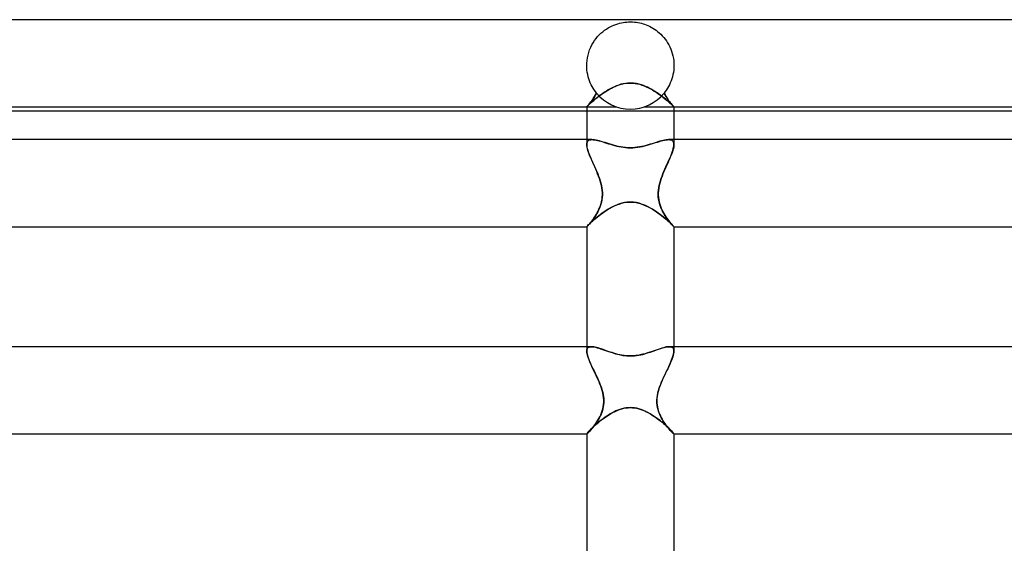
# Model space of a CAD drawing. Header units: millimetres. Extents: x -258 to 258, y -2 to 190.
# Tile 34 of 45: x -28 to 17, y 166 to 190. Entities that reach past the tile are written whole.
import ezdxf

# ---------------------------------------------------------------- set-up
doc = ezdxf.new("R2010")
doc.units = ezdxf.units.MM
doc.layers.add('HIDDEN', color=7, linetype='Continuous')
doc.layers.add('THICK', color=7, linetype='Continuous')

msp = doc.modelspace()

# ---------------------------------------------------------------- linework, layer by layer
at = {"layer": 'HIDDEN'}
for p, q in [((-1.013, 189.624), (-0.926, 189.673)), ((-0.926, 189.673), (-0.839, 189.715)), ((-0.839, 189.715), (-0.752, 189.753)), ((-0.752, 189.753), (-0.666, 189.786)), ((-0.666, 189.786), (-0.58, 189.814)), ((-0.58, 189.814), (-0.495, 189.838)), ((-0.495, 189.838), (-0.411, 189.857)), ((-0.411, 189.857), (-0.329, 189.873)), ((-0.329, 189.873), (-0.248, 189.885)), ((-0.248, 189.885), (-0.164, 189.893)), ((-0.164, 189.893), (-0.077, 189.899)), ((-0.077, 189.899), (0.011, 189.9)), ((0.011, 189.9), (0.099, 189.898)), ((0.099, 189.898), (0.185, 189.891)), ((0.185, 189.891), (0.268, 189.882)), ((0.268, 189.882), (0.351, 189.869)), ((0.351, 189.869), (0.431, 189.853)), ((0.431, 189.853), (0.509, 189.834)), ((0.509, 189.834), (0.583, 189.813)), ((0.583, 189.813), (0.655, 189.79)), ((0.655, 189.79), (0.727, 189.763)), ((0.727, 189.763), (0.801, 189.733)), ((0.801, 189.733), (0.875, 189.698)), ((0.875, 189.698), (0.951, 189.66)), ((0.951, 189.66), (1.027, 189.616)), ((-1.573, 189.135), (-1.501, 189.222)), ((-1.501, 189.222), (-1.426, 189.303)), ((-1.426, 189.303), (-1.347, 189.378)), ((-1.347, 189.378), (-1.266, 189.448)), ((-1.266, 189.448), (-1.184, 189.512)), ((-1.184, 189.512), (-1.099, 189.571)), ((-1.099, 189.571), (-1.013, 189.624)), ((1.027, 189.616), (1.103, 189.569)), ((1.103, 189.569), (1.178, 189.516)), ((1.178, 189.516), (1.253, 189.459)), ((1.253, 189.459), (1.327, 189.397)), ((1.327, 189.397), (1.398, 189.33)), ((1.398, 189.33), (1.467, 189.26)), ((1.467, 189.26), (1.532, 189.185)), ((-1.818, 188.733), (-1.765, 188.841)), ((-1.765, 188.841), (-1.706, 188.944)), ((-1.706, 188.944), (-1.642, 189.042)), ((-1.642, 189.042), (-1.573, 189.135)), ((1.532, 189.185), (1.595, 189.107)), ((1.595, 189.107), (1.655, 189.024)), ((1.655, 189.024), (1.71, 188.937)), ((1.71, 188.937), (1.762, 188.845)), ((1.762, 188.845), (1.81, 188.75)), ((1.81, 188.75), (1.853, 188.652)), ((-1.968, 188.256), (-1.941, 188.38)), ((-1.941, 188.38), (-1.907, 188.501)), ((-1.907, 188.501), (-1.866, 188.619)), ((-1.866, 188.619), (-1.818, 188.733)), ((1.853, 188.652), (1.892, 188.55)), ((1.892, 188.55), (1.925, 188.444)), ((1.925, 188.444), (1.952, 188.336)), ((1.952, 188.336), (1.973, 188.225)), ((-2, 187.933), (-1.999, 187.95)), ((-2, 187.917), (-2, 187.933)), ((-2, 187.9), (-2, 187.917)), ((-1.997, 187.795), (-2, 187.9)), ((-1.999, 187.967), (-1.998, 187.983)), ((-1.999, 187.95), (-1.999, 187.967)), ((-1.998, 187.983), (-1.997, 188)), ((-1.997, 188), (-1.987, 188.129)), ((-1.987, 188.129), (-1.968, 188.256)), ((1.973, 188.225), (1.989, 188.113)), ((1.989, 188.113), (1.997, 188)), ((1.997, 188), (1.998, 187.983)), ((2, 187.9), (1.997, 187.794)), ((1.998, 187.983), (1.999, 187.967)), ((1.999, 187.967), (1.999, 187.95)), ((1.999, 187.95), (2, 187.933)), ((2, 187.933), (2, 187.917)), ((2, 187.917), (2, 187.9)), ((-1.989, 187.69), (-1.997, 187.795)), ((-1.975, 187.586), (-1.989, 187.69)), ((-1.956, 187.484), (-1.975, 187.586)), ((-1.932, 187.385), (-1.956, 187.484)), ((-1.904, 187.288), (-1.932, 187.385)), ((1.932, 187.384), (1.904, 187.288)), ((1.956, 187.483), (1.932, 187.384)), ((1.975, 187.585), (1.956, 187.483)), ((1.989, 187.689), (1.975, 187.585)), ((1.997, 187.794), (1.989, 187.689)), ((-1.871, 187.195), (-1.904, 187.288)), ((-1.835, 187.104), (-1.871, 187.195)), ((-1.795, 187.017), (-1.835, 187.104)), ((-1.751, 186.933), (-1.795, 187.017)), ((-1.704, 186.853), (-1.751, 186.933)), ((-0.782, 186.902), (-0.693, 186.942)), ((-0.693, 186.942), (-0.603, 186.978)), ((-0.603, 186.978), (-0.507, 187.012)), ((-0.507, 187.012), (-0.398, 187.044)), ((-0.398, 187.044), (-0.277, 187.071)), ((-0.277, 187.071), (-0.144, 187.089)), ((-0.144, 187.089), (0, 187.096)), ((0, 187.096), (0.109, 187.092)), ((0.109, 187.092), (0.217, 187.081)), ((0.217, 187.081), (0.324, 187.062)), ((0.324, 187.062), (0.429, 187.036)), ((0.429, 187.036), (0.532, 187.004)), ((0.532, 187.004), (0.633, 186.967)), ((0.633, 186.967), (0.732, 186.925)), ((1.794, 187.016), (1.75, 186.932)), ((1.834, 187.103), (1.794, 187.016)), ((1.871, 187.194), (1.834, 187.103)), ((1.904, 187.288), (1.871, 187.194)), ((-1.654, 186.776), (-1.704, 186.853)), ((-1.632, 186.488), (-1.674, 186.421)), ((-1.603, 186.703), (-1.654, 186.776)), ((-1.637, 186.48), (-1.592, 186.555)), ((-1.59, 186.56), (-1.632, 186.488)), ((-1.548, 186.634), (-1.603, 186.703)), ((-1.592, 186.555), (-1.548, 186.634)), ((-1.548, 186.634), (-1.59, 186.56)), ((-1.495, 186.45), (-1.426, 186.502)), ((-1.426, 186.502), (-1.354, 186.555)), ((-1.354, 186.555), (-1.279, 186.608)), ((-1.279, 186.608), (-1.201, 186.661)), ((-1.201, 186.661), (-1.122, 186.713)), ((-1.122, 186.713), (-1.039, 186.763)), ((-1.039, 186.763), (-0.955, 186.812)), ((-0.955, 186.812), (-0.87, 186.858)), ((-0.87, 186.858), (-0.782, 186.902)), ((0.732, 186.925), (0.828, 186.879)), ((0.828, 186.879), (0.922, 186.83)), ((0.922, 186.83), (1.012, 186.779)), ((1.012, 186.779), (1.1, 186.727)), ((1.1, 186.727), (1.185, 186.672)), ((1.185, 186.672), (1.267, 186.617)), ((1.267, 186.617), (1.346, 186.561)), ((1.346, 186.561), (1.423, 186.504)), ((1.423, 186.504), (1.496, 186.448)), ((1.602, 186.703), (1.548, 186.634)), ((1.592, 186.555), (1.548, 186.634)), ((1.548, 186.634), (1.59, 186.56)), ((1.59, 186.56), (1.632, 186.488)), ((1.637, 186.48), (1.592, 186.555)), ((1.654, 186.776), (1.602, 186.703)), ((1.632, 186.488), (1.674, 186.421)), ((1.703, 186.852), (1.654, 186.776)), ((1.75, 186.932), (1.703, 186.852)), ((-1.985, 186.015), (-1.968, 186.034)), ((-1.976, 186.026), (-1.957, 186.046)), ((-1.952, 186.051), (-1.972, 186.029)), ((-1.968, 186.034), (-1.945, 186.059)), ((-1.957, 186.046), (-1.932, 186.07)), ((-1.928, 186.079), (-1.952, 186.051)), ((-1.945, 186.059), (-1.918, 186.092)), ((-1.932, 186.07), (-1.902, 186.099)), ((-1.9, 186.113), (-1.928, 186.079)), ((-1.918, 186.092), (-1.886, 186.13)), ((-1.902, 186.099), (-1.867, 186.132)), ((-1.868, 186.152), (-1.9, 186.113)), ((-1.886, 186.13), (-1.85, 186.175)), ((-1.834, 186.196), (-1.868, 186.152)), ((-1.867, 186.132), (-1.827, 186.169)), ((-1.85, 186.175), (-1.811, 186.226)), ((-1.796, 186.246), (-1.834, 186.196)), ((-1.827, 186.169), (-1.783, 186.21)), ((-1.811, 186.226), (-1.77, 186.282)), ((-1.757, 186.3), (-1.796, 186.246)), ((-1.783, 186.21), (-1.733, 186.253)), ((-1.77, 186.282), (-1.727, 186.343)), ((-1.716, 186.358), (-1.757, 186.3)), ((-1.733, 186.253), (-1.679, 186.3)), ((-1.727, 186.343), (-1.682, 186.41)), ((-1.674, 186.421), (-1.716, 186.358)), ((-1.682, 186.41), (-1.637, 186.48)), ((-1.679, 186.3), (-1.622, 186.348)), ((-1.622, 186.348), (-1.56, 186.398)), ((-1.56, 186.398), (-1.495, 186.45)), ((1.496, 186.448), (1.566, 186.393)), ((1.566, 186.393), (1.632, 186.34)), ((1.632, 186.34), (1.693, 186.288)), ((1.682, 186.41), (1.637, 186.48)), ((1.674, 186.421), (1.716, 186.358)), ((1.727, 186.343), (1.682, 186.41)), ((1.693, 186.288), (1.749, 186.239)), ((1.716, 186.358), (1.757, 186.3)), ((1.77, 186.282), (1.727, 186.343)), ((1.749, 186.239), (1.801, 186.194)), ((1.757, 186.3), (1.796, 186.246)), ((1.811, 186.226), (1.77, 186.282)), ((1.796, 186.246), (1.834, 186.196)), ((1.801, 186.194), (1.847, 186.152)), ((1.85, 186.175), (1.811, 186.226)), ((1.834, 186.196), (1.868, 186.152)), ((1.847, 186.152), (1.887, 186.114)), ((1.886, 186.13), (1.85, 186.175)), ((1.868, 186.152), (1.9, 186.113)), ((1.918, 186.092), (1.886, 186.13)), ((1.887, 186.114), (1.922, 186.081)), ((1.9, 186.113), (1.928, 186.079)), ((1.945, 186.059), (1.918, 186.092)), ((1.922, 186.081), (1.95, 186.053)), ((1.928, 186.079), (1.952, 186.051)), ((1.968, 186.034), (1.945, 186.059)), ((1.95, 186.053), (1.972, 186.03)), ((1.952, 186.051), (1.972, 186.029)), ((1.985, 186.015), (1.968, 186.034)), ((1.972, 186.03), (1.988, 186.014)), ((-2, 186), (-1.995, 186.004)), ((-1.996, 186.004), (-2, 186)), ((-2, 186), (-1.997, 186.003)), ((-2, 186), (-2, 186)), ((-2, 186), (-2, 186)), ((-2, 186), (-2, 186)), ((-2, 186), (-2, 186)), ((-2, 186), (-2, 186)), ((-2, 186), (-2, 186)), ((-2, 186), (-2, 186)), ((-2, 186), (-2, 186)), ((-2, 186), (-2, 186)), ((-2, 186), (-2, 186)), ((-2, 186), (-2, 186)), ((-2, 186), (-2, 186)), ((-2, 186), (-0.625, 186)), ((2, 185.8), (-2, 185.8)), ((-1.997, 186.003), (-1.989, 186.012)), ((-1.987, 186.013), (-1.996, 186.004)), ((-1.995, 186.004), (-1.985, 186.015)), ((-1.989, 186.012), (-1.976, 186.026)), ((-1.972, 186.029), (-1.987, 186.013)), ((0.625, 186), (2, 186)), ((1.972, 186.029), (1.987, 186.013)), ((1.995, 186.004), (1.985, 186.015)), ((1.987, 186.013), (1.996, 186.004)), ((1.988, 186.014), (1.997, 186.004)), ((2, 186), (1.995, 186.004)), ((1.996, 186.004), (2, 186)), ((1.997, 186.004), (2, 186)), ((2, 186), (2, 186)), ((2, 186), (2, 186)), ((2, 186), (2, 186)), ((2, 186), (2, 186)), ((2, 186), (2, 186)), ((2, 186), (2, 186)), ((2, 186), (2, 186)), ((2, 186), (2, 186)), ((2, 186), (2, 186)), ((2, 186), (2, 186)), ((2, 186), (2, 186)), ((2, 186), (2, 186)), ((-2, 184.5), (-2, 184.275)), ((-2, 184.275), (-1.996, 184.329)), ((-1.996, 184.329), (-2, 184.275)), ((-1.997, 184.215), (-2, 184.275)), ((-2, 184.275), (-1.997, 184.219)), ((-1.996, 184.329), (-1.985, 184.376)), ((-1.985, 184.376), (-1.996, 184.329)), ((-1.985, 184.376), (-1.965, 184.415)), ((-1.966, 184.415), (-1.985, 184.376)), ((-1.939, 184.446), (-1.966, 184.415)), ((-1.965, 184.415), (-1.938, 184.447)), ((-1.904, 184.471), (-1.939, 184.446)), ((-1.938, 184.447), (-1.903, 184.471)), ((-1.862, 184.487), (-1.904, 184.471)), ((-1.903, 184.471), (-1.862, 184.487)), ((-1.862, 184.487), (-1.813, 184.497)), ((-1.814, 184.497), (-1.862, 184.487)), ((-1.758, 184.5), (-1.814, 184.497)), ((-1.813, 184.497), (-1.758, 184.5)), ((-1.7, 184.497), (-1.758, 184.5)), ((-1.636, 184.489), (-1.7, 184.497)), ((-1.566, 184.477), (-1.636, 184.489)), ((-1.492, 184.46), (-1.566, 184.477)), ((-1.414, 184.439), (-1.492, 184.46)), ((-1.332, 184.415), (-1.414, 184.439)), ((-1.245, 184.389), (-1.332, 184.415)), ((-1.155, 184.361), (-1.245, 184.389)), ((-1.062, 184.332), (-1.155, 184.361)), ((-0.966, 184.301), (-1.062, 184.332)), ((-0.867, 184.271), (-0.966, 184.301)), ((-0.766, 184.242), (-0.867, 184.271)), ((-0.662, 184.214), (-0.766, 184.242)), ((0.721, 184.23), (0.623, 184.205)), ((0.816, 184.256), (0.721, 184.23)), ((0.911, 184.284), (0.816, 184.256)), ((1.003, 184.313), (0.911, 184.284)), ((1.093, 184.341), (1.003, 184.313)), ((1.181, 184.369), (1.093, 184.341)), ((1.266, 184.396), (1.181, 184.369)), ((1.349, 184.421), (1.266, 184.396)), ((1.427, 184.443), (1.349, 184.421)), ((1.502, 184.462), (1.427, 184.443)), ((1.573, 184.478), (1.502, 184.462)), ((1.639, 184.49), (1.573, 184.478)), ((1.701, 184.497), (1.639, 184.49)), ((1.758, 184.5), (1.701, 184.497)), ((1.813, 184.497), (1.758, 184.5)), ((1.758, 184.5), (1.814, 184.497)), ((1.862, 184.487), (1.813, 184.497)), ((1.814, 184.497), (1.862, 184.487)), ((1.903, 184.471), (1.862, 184.487)), ((1.862, 184.487), (1.904, 184.471)), ((1.938, 184.447), (1.903, 184.471)), ((1.904, 184.471), (1.939, 184.446)), ((1.965, 184.415), (1.938, 184.447)), ((1.939, 184.446), (1.966, 184.415)), ((1.985, 184.376), (1.965, 184.415)), ((1.966, 184.415), (1.985, 184.376)), ((1.996, 184.329), (1.985, 184.376)), ((1.985, 184.376), (1.996, 184.329)), ((2, 184.275), (1.996, 184.329)), ((1.996, 184.329), (2, 184.275)), ((1.997, 184.215), (2, 184.275)), ((2, 184.275), (1.997, 184.219)), ((2, 184.5), (2, 184.275)), ((-1.997, 184.219), (-1.988, 184.157)), ((-1.986, 184.149), (-1.997, 184.215)), ((-1.988, 184.157), (-1.973, 184.091)), ((-1.97, 184.077), (-1.986, 184.149)), ((-1.973, 184.091), (-1.954, 184.02)), ((-1.947, 184), (-1.97, 184.077)), ((-1.954, 184.02), (-1.929, 183.945)), ((-1.92, 183.918), (-1.947, 184)), ((-1.929, 183.945), (-1.901, 183.866)), ((-1.888, 183.832), (-1.92, 183.918)), ((-1.901, 183.866), (-1.869, 183.783)), ((-1.852, 183.742), (-1.888, 183.832)), ((-1.869, 183.783), (-1.833, 183.698)), ((-0.556, 184.189), (-0.662, 184.214)), ((-0.449, 184.167), (-0.556, 184.189)), ((-0.339, 184.149), (-0.449, 184.167)), ((-0.228, 184.135), (-0.339, 184.149)), ((-0.115, 184.126), (-0.228, 184.135)), ((0, 184.123), (-0.115, 184.126)), ((0.107, 184.126), (0, 184.123)), ((0.214, 184.133), (0.107, 184.126)), ((0.319, 184.146), (0.214, 184.133)), ((0.423, 184.162), (0.319, 184.146)), ((0.524, 184.182), (0.423, 184.162)), ((0.623, 184.205), (0.524, 184.182)), ((1.869, 183.783), (1.833, 183.698)), ((1.852, 183.742), (1.888, 183.832)), ((1.901, 183.866), (1.869, 183.783)), ((1.888, 183.832), (1.92, 183.918)), ((1.929, 183.945), (1.901, 183.866)), ((1.92, 183.918), (1.947, 184)), ((1.954, 184.02), (1.929, 183.945)), ((1.947, 184), (1.97, 184.077)), ((1.973, 184.091), (1.954, 184.02)), ((1.97, 184.077), (1.986, 184.149)), ((1.988, 184.157), (1.973, 184.091)), ((1.986, 184.149), (1.997, 184.215)), ((1.997, 184.219), (1.988, 184.157)), ((-1.812, 183.649), (-1.852, 183.742)), ((-1.833, 183.698), (-1.795, 183.609)), ((-1.77, 183.552), (-1.812, 183.649)), ((-1.795, 183.609), (-1.755, 183.518)), ((-1.726, 183.452), (-1.77, 183.552)), ((-1.755, 183.518), (-1.713, 183.424)), ((-1.68, 183.351), (-1.726, 183.452)), ((-1.713, 183.424), (-1.67, 183.328)), ((-1.633, 183.248), (-1.68, 183.351)), ((-1.67, 183.328), (-1.626, 183.231)), ((1.67, 183.328), (1.626, 183.231)), ((1.633, 183.248), (1.68, 183.351)), ((1.713, 183.424), (1.67, 183.328)), ((1.68, 183.351), (1.726, 183.452)), ((1.755, 183.518), (1.713, 183.424)), ((1.726, 183.452), (1.77, 183.552)), ((1.795, 183.609), (1.755, 183.518)), ((1.77, 183.552), (1.812, 183.649)), ((1.833, 183.698), (1.795, 183.609)), ((1.812, 183.649), (1.852, 183.742)), ((-1.587, 183.143), (-1.633, 183.248)), ((-1.626, 183.231), (-1.582, 183.131)), ((-1.542, 183.038), (-1.587, 183.143)), ((-1.582, 183.131), (-1.538, 183.03)), ((-1.498, 182.933), (-1.542, 183.038)), ((-1.538, 183.03), (-1.496, 182.928)), ((-1.456, 182.827), (-1.498, 182.933)), ((-1.496, 182.928), (-1.455, 182.823)), ((1.496, 182.928), (1.455, 182.823)), ((1.456, 182.827), (1.498, 182.933)), ((1.538, 183.03), (1.496, 182.928)), ((1.498, 182.933), (1.542, 183.038)), ((1.582, 183.131), (1.538, 183.03)), ((1.542, 183.038), (1.587, 183.143)), ((1.626, 183.231), (1.582, 183.131)), ((1.587, 183.143), (1.633, 183.248)), ((-1.417, 182.72), (-1.456, 182.827)), ((-1.455, 182.823), (-1.416, 182.717)), ((-1.381, 182.611), (-1.417, 182.72)), ((-1.416, 182.717), (-1.38, 182.609)), ((-1.349, 182.5), (-1.381, 182.611)), ((-1.38, 182.609), (-1.349, 182.5)), ((-1.323, 182.395), (-1.349, 182.5)), ((-1.349, 182.5), (-1.322, 182.389)), ((1.349, 182.5), (1.322, 182.389)), ((1.323, 182.395), (1.349, 182.5)), ((1.349, 182.5), (1.381, 182.611)), ((1.38, 182.609), (1.349, 182.5)), ((1.416, 182.717), (1.38, 182.609)), ((1.381, 182.611), (1.417, 182.72)), ((1.455, 182.823), (1.416, 182.717)), ((1.417, 182.72), (1.456, 182.827)), ((-1.302, 182.289), (-1.323, 182.395)), ((-1.322, 182.389), (-1.3, 182.278)), ((-1.288, 182.183), (-1.302, 182.289)), ((-1.3, 182.278), (-1.286, 182.167)), ((-1.279, 182.077), (-1.288, 182.183)), ((-1.286, 182.167), (-1.279, 182.057)), ((-1.284, 181.868), (-1.278, 181.972)), ((-1.278, 181.972), (-1.279, 182.077)), ((-1.279, 182.057), (-1.279, 181.947)), ((1.278, 181.972), (1.279, 182.077)), ((1.284, 181.868), (1.278, 181.972)), ((1.279, 182.077), (1.288, 182.183)), ((1.286, 182.167), (1.279, 182.057)), ((1.279, 182.057), (1.279, 181.947)), ((1.3, 182.278), (1.286, 182.167)), ((1.288, 182.183), (1.302, 182.289)), ((1.322, 182.389), (1.3, 182.278)), ((1.302, 182.289), (1.323, 182.395)), ((-1.35, 181.538), (-1.381, 181.444)), ((-1.369, 181.48), (-1.339, 181.572)), ((-1.323, 181.635), (-1.35, 181.538)), ((-1.339, 181.572), (-1.315, 181.668)), ((-1.301, 181.736), (-1.323, 181.635)), ((-1.315, 181.668), (-1.296, 181.766)), ((-1.287, 181.84), (-1.301, 181.736)), ((-1.296, 181.766), (-1.284, 181.868)), ((-1.279, 181.947), (-1.287, 181.84)), ((-0.621, 181.507), (-0.519, 181.545)), ((-0.519, 181.545), (-0.406, 181.579)), ((-0.406, 181.579), (-0.282, 181.609)), ((-0.282, 181.609), (-0.147, 181.628)), ((-0.147, 181.628), (0, 181.636)), ((0, 181.636), (0.139, 181.629)), ((0.139, 181.629), (0.269, 181.611)), ((0.269, 181.611), (0.39, 181.584)), ((0.39, 181.584), (0.501, 181.551)), ((0.501, 181.551), (0.607, 181.512)), ((1.279, 181.947), (1.287, 181.84)), ((1.296, 181.766), (1.284, 181.868)), ((1.287, 181.84), (1.301, 181.736)), ((1.315, 181.668), (1.296, 181.766)), ((1.301, 181.736), (1.323, 181.635)), ((1.339, 181.572), (1.315, 181.668)), ((1.323, 181.635), (1.35, 181.538)), ((1.369, 181.48), (1.339, 181.572)), ((1.35, 181.538), (1.381, 181.444)), ((-1.602, 181.004), (-1.559, 181.074)), ((-1.539, 181.109), (-1.583, 181.034)), ((-1.559, 181.074), (-1.517, 181.148)), ((-1.496, 181.188), (-1.539, 181.109)), ((-1.517, 181.148), (-1.477, 181.225)), ((-1.455, 181.27), (-1.496, 181.188)), ((-1.477, 181.225), (-1.438, 181.306)), ((-1.417, 181.355), (-1.455, 181.27)), ((-1.446, 181.008), (-1.366, 181.069)), ((-1.438, 181.306), (-1.402, 181.391)), ((-1.381, 181.444), (-1.417, 181.355)), ((-1.402, 181.391), (-1.369, 181.48)), ((-1.366, 181.069), (-1.282, 181.13)), ((-1.282, 181.13), (-1.195, 181.191)), ((-1.195, 181.191), (-1.105, 181.251)), ((-1.105, 181.251), (-1.013, 181.308)), ((-1.013, 181.308), (-0.918, 181.363)), ((-0.918, 181.363), (-0.821, 181.415)), ((-0.821, 181.415), (-0.722, 181.463)), ((-0.722, 181.463), (-0.621, 181.507)), ((0.607, 181.512), (0.712, 181.468)), ((0.712, 181.468), (0.814, 181.419)), ((0.814, 181.419), (0.913, 181.366)), ((0.913, 181.366), (1.011, 181.31)), ((1.011, 181.31), (1.105, 181.251)), ((1.105, 181.251), (1.196, 181.191)), ((1.196, 181.191), (1.284, 181.129)), ((1.284, 181.129), (1.368, 181.068)), ((1.368, 181.068), (1.448, 181.006)), ((1.402, 181.391), (1.369, 181.48)), ((1.381, 181.444), (1.417, 181.355)), ((1.438, 181.306), (1.402, 181.391)), ((1.417, 181.355), (1.455, 181.27)), ((1.477, 181.225), (1.438, 181.306)), ((1.455, 181.27), (1.496, 181.188)), ((1.517, 181.148), (1.477, 181.225)), ((1.496, 181.188), (1.539, 181.109)), ((1.559, 181.074), (1.517, 181.148)), ((1.539, 181.109), (1.583, 181.034)), ((1.602, 181.004), (1.559, 181.074)), ((-1.916, 180.584), (-1.885, 180.619)), ((-1.912, 180.599), (-1.873, 180.637)), ((-1.88, 180.625), (-1.912, 180.588)), ((-1.885, 180.619), (-1.851, 180.66)), ((-1.844, 180.668), (-1.88, 180.625)), ((-1.873, 180.637), (-1.829, 180.68)), ((-1.851, 180.66), (-1.813, 180.706)), ((-1.805, 180.717), (-1.844, 180.668)), ((-1.829, 180.68), (-1.778, 180.727)), ((-1.813, 180.706), (-1.773, 180.757)), ((-1.763, 180.771), (-1.805, 180.717)), ((-1.778, 180.727), (-1.722, 180.778)), ((-1.773, 180.757), (-1.732, 180.813)), ((-1.719, 180.831), (-1.763, 180.771)), ((-1.732, 180.813), (-1.689, 180.873)), ((-1.722, 180.778), (-1.66, 180.833)), ((-1.674, 180.894), (-1.719, 180.831)), ((-1.689, 180.873), (-1.645, 180.936)), ((-1.628, 180.962), (-1.674, 180.894)), ((-1.66, 180.833), (-1.593, 180.889)), ((-1.645, 180.936), (-1.602, 181.004)), ((-1.583, 181.034), (-1.628, 180.962)), ((-1.593, 180.889), (-1.522, 180.948)), ((-1.522, 180.948), (-1.446, 181.008)), ((1.448, 181.006), (1.524, 180.946)), ((1.524, 180.946), (1.596, 180.887)), ((1.583, 181.034), (1.628, 180.962)), ((1.596, 180.887), (1.663, 180.83)), ((1.645, 180.936), (1.602, 181.004)), ((1.628, 180.962), (1.674, 180.894)), ((1.689, 180.873), (1.645, 180.936)), ((1.663, 180.83), (1.724, 180.776)), ((1.674, 180.894), (1.719, 180.831)), ((1.732, 180.813), (1.689, 180.873)), ((1.719, 180.831), (1.763, 180.771)), ((1.724, 180.776), (1.78, 180.725)), ((1.773, 180.757), (1.732, 180.813)), ((1.763, 180.771), (1.805, 180.717)), ((1.813, 180.706), (1.773, 180.757)), ((1.78, 180.725), (1.831, 180.678)), ((1.805, 180.717), (1.844, 180.668)), ((1.851, 180.66), (1.813, 180.706)), ((1.831, 180.678), (1.875, 180.635)), ((1.844, 180.668), (1.88, 180.625)), ((1.885, 180.619), (1.851, 180.66)), ((1.875, 180.635), (1.913, 180.598)), ((1.88, 180.625), (1.912, 180.588)), ((1.916, 180.584), (1.885, 180.619)), ((-2, 180.5), (-1.997, 180.506)), ((-2, 180.5), (-1.994, 180.504)), ((-1.994, 180.504), (-2, 180.5)), ((-2, 180.5), (-2, 180.5)), ((-2, 180.5), (-2, 180.5)), ((-2, 180.5), (-2, 180.5)), ((-2, 180.5), (-2, 180.5)), ((-2, 180.5), (-2, 180.5)), ((-2, 180.5), (-2, 180.5)), ((-2, 180.5), (-2, 180.5)), ((-2, 180.5), (-2, 180.5)), ((-2, 180.5), (-2, 180.5)), ((-2, 180.5), (-2, 180.5)), ((-2, 180.5), (-2, 180.5)), ((-2, 180.5), (-2, 180.5)), ((-1.997, 180.506), (-1.986, 180.52)), ((-1.982, 180.515), (-1.994, 180.504)), ((-1.994, 180.504), (-1.982, 180.514)), ((-1.986, 180.52), (-1.968, 180.54)), ((-1.964, 180.532), (-1.982, 180.515)), ((-1.982, 180.514), (-1.965, 180.531)), ((-1.968, 180.54), (-1.944, 180.566)), ((-1.965, 180.531), (-1.943, 180.554)), ((-1.94, 180.557), (-1.964, 180.532)), ((-1.944, 180.566), (-1.912, 180.599)), ((-1.943, 180.554), (-1.916, 180.584)), ((-1.912, 180.588), (-1.94, 180.557)), ((1.912, 180.588), (1.94, 180.557)), ((1.913, 180.598), (1.945, 180.565)), ((1.943, 180.554), (1.916, 180.584)), ((1.94, 180.557), (1.964, 180.532)), ((1.965, 180.531), (1.943, 180.554)), ((1.945, 180.565), (1.969, 180.539)), ((1.964, 180.532), (1.982, 180.515)), ((1.982, 180.514), (1.965, 180.531)), ((1.969, 180.539), (1.986, 180.519)), ((1.982, 180.515), (1.994, 180.504)), ((1.994, 180.504), (1.982, 180.514)), ((1.986, 180.519), (1.997, 180.506)), ((2, 180.5), (1.994, 180.504)), ((1.994, 180.504), (2, 180.5)), ((1.997, 180.506), (2, 180.5)), ((2, 180.5), (2, 180.5)), ((2, 180.5), (2, 180.5)), ((2, 180.5), (2, 180.5)), ((2, 180.5), (2, 180.5)), ((2, 180.5), (2, 180.5)), ((2, 180.5), (2, 180.5)), ((2, 180.5), (2, 180.5)), ((2, 180.5), (2, 180.5)), ((2, 180.5), (2, 180.5)), ((2, 180.5), (2, 180.5)), ((2, 180.5), (2, 180.5)), ((2, 180.5), (2, 180.5)), ((-2, 175), (-2, 174.797)), ((-1.995, 174.853), (-2, 174.797)), ((-2, 174.797), (-1.996, 174.851)), ((-1.997, 174.742), (-2, 174.797)), ((-2, 174.797), (-1.997, 174.741)), ((-1.987, 174.681), (-1.997, 174.742)), ((-1.996, 174.851), (-1.983, 174.897)), ((-1.982, 174.9), (-1.995, 174.853)), ((-1.983, 174.897), (-1.961, 174.935)), ((-1.959, 174.937), (-1.982, 174.9)), ((-1.961, 174.935), (-1.93, 174.964)), ((-1.927, 174.966), (-1.959, 174.937)), ((-1.93, 174.964), (-1.89, 174.984)), ((-1.887, 174.985), (-1.927, 174.966)), ((-1.89, 174.984), (-1.841, 174.996)), ((-1.839, 174.997), (-1.887, 174.985)), ((-1.841, 174.996), (-1.785, 175)), ((-1.784, 175), (-1.839, 174.997)), ((-1.731, 174.997), (-1.784, 175)), ((-1.674, 174.99), (-1.731, 174.997)), ((-1.612, 174.978), (-1.674, 174.99)), ((-1.546, 174.963), (-1.612, 174.978)), ((-1.477, 174.944), (-1.546, 174.963)), ((-1.405, 174.922), (-1.477, 174.944)), ((-1.331, 174.898), (-1.405, 174.922)), ((-1.253, 174.871), (-1.331, 174.898)), ((-1.174, 174.844), (-1.253, 174.871)), ((-1.092, 174.816), (-1.174, 174.844)), ((-1.009, 174.787), (-1.092, 174.816)), ((-0.924, 174.758), (-1.009, 174.787)), ((-0.837, 174.729), (-0.924, 174.758)), ((0.899, 174.749), (0.793, 174.715)), ((1, 174.784), (0.899, 174.749)), ((1.098, 174.817), (1, 174.784)), ((1.191, 174.85), (1.098, 174.817)), ((1.281, 174.881), (1.191, 174.85)), ((1.367, 174.91), (1.281, 174.881)), ((1.449, 174.935), (1.367, 174.91)), ((1.526, 174.957), (1.449, 174.935)), ((1.599, 174.975), (1.526, 174.957)), ((1.666, 174.989), (1.599, 174.975)), ((1.728, 174.997), (1.666, 174.989)), ((1.785, 175), (1.728, 174.997)), ((1.784, 175), (1.839, 174.997)), ((1.841, 174.996), (1.785, 175)), ((1.839, 174.997), (1.887, 174.985)), ((1.89, 174.984), (1.841, 174.996)), ((1.887, 174.985), (1.927, 174.966)), ((1.93, 174.964), (1.89, 174.984)), ((1.927, 174.966), (1.959, 174.937)), ((1.961, 174.935), (1.93, 174.964)), ((1.959, 174.937), (1.982, 174.9)), ((1.983, 174.897), (1.961, 174.935)), ((1.982, 174.9), (1.995, 174.853)), ((1.996, 174.851), (1.983, 174.897)), ((1.987, 174.681), (1.997, 174.742)), ((1.995, 174.853), (2, 174.797)), ((2, 174.797), (1.996, 174.851)), ((1.997, 174.742), (2, 174.797)), ((2, 174.797), (1.997, 174.741)), ((2, 175), (2, 174.797)), ((-1.997, 174.741), (-1.986, 174.678)), ((-1.971, 174.616), (-1.987, 174.681)), ((-1.986, 174.678), (-1.97, 174.609)), ((-1.951, 174.546), (-1.971, 174.616)), ((-1.97, 174.609), (-1.947, 174.534)), ((-1.925, 174.471), (-1.951, 174.546)), ((-1.947, 174.534), (-1.919, 174.455)), ((-1.895, 174.393), (-1.925, 174.471)), ((-1.919, 174.455), (-1.886, 174.37)), ((-1.862, 174.312), (-1.895, 174.393)), ((-1.886, 174.37), (-1.848, 174.282)), ((-1.825, 174.228), (-1.862, 174.312)), ((-0.749, 174.702), (-0.837, 174.729)), ((-0.659, 174.675), (-0.749, 174.702)), ((-0.568, 174.651), (-0.659, 174.675)), ((-0.476, 174.63), (-0.568, 174.651)), ((-0.383, 174.611), (-0.476, 174.63)), ((-0.289, 174.596), (-0.383, 174.611)), ((-0.194, 174.585), (-0.289, 174.596)), ((-0.097, 174.578), (-0.194, 174.585)), ((0, 174.576), (-0.097, 174.578)), ((0.074, 174.577), (0, 174.576)), ((0.157, 174.582), (0.074, 174.577)), ((0.248, 174.591), (0.157, 174.582)), ((0.348, 174.605), (0.248, 174.591)), ((0.456, 174.626), (0.348, 174.605)), ((0.571, 174.652), (0.456, 174.626)), ((0.684, 174.682), (0.571, 174.652)), ((0.793, 174.715), (0.684, 174.682)), ((1.825, 174.228), (1.862, 174.312)), ((1.886, 174.37), (1.848, 174.282)), ((1.862, 174.312), (1.895, 174.393)), ((1.919, 174.455), (1.886, 174.37)), ((1.895, 174.393), (1.925, 174.471)), ((1.947, 174.534), (1.919, 174.455)), ((1.925, 174.471), (1.951, 174.546)), ((1.97, 174.609), (1.947, 174.534)), ((1.951, 174.546), (1.971, 174.616)), ((1.986, 174.678), (1.97, 174.609)), ((1.971, 174.616), (1.987, 174.681)), ((1.997, 174.741), (1.986, 174.678)), ((-1.848, 174.282), (-1.807, 174.189)), ((-1.785, 174.141), (-1.825, 174.228)), ((-1.807, 174.189), (-1.763, 174.092)), ((-1.743, 174.051), (-1.785, 174.141)), ((-1.763, 174.092), (-1.715, 173.993)), ((-1.699, 173.959), (-1.743, 174.051)), ((-1.715, 173.993), (-1.666, 173.89)), ((-1.654, 173.866), (-1.699, 173.959)), ((-1.666, 173.89), (-1.616, 173.785)), ((-1.609, 173.771), (-1.654, 173.866)), ((1.609, 173.771), (1.654, 173.866)), ((1.666, 173.89), (1.616, 173.785)), ((1.654, 173.866), (1.699, 173.959)), ((1.715, 173.993), (1.666, 173.89)), ((1.699, 173.959), (1.743, 174.051)), ((1.763, 174.092), (1.715, 173.993)), ((1.743, 174.051), (1.785, 174.141)), ((1.807, 174.189), (1.763, 174.092)), ((1.785, 174.141), (1.825, 174.228)), ((1.848, 174.282), (1.807, 174.189)), ((-1.616, 173.785), (-1.564, 173.677)), ((-1.563, 173.675), (-1.609, 173.771)), ((-1.564, 173.677), (-1.513, 173.568)), ((-1.519, 173.579), (-1.563, 173.675)), ((-1.475, 173.483), (-1.519, 173.579)), ((-1.513, 173.568), (-1.463, 173.456)), ((-1.433, 173.387), (-1.475, 173.483)), ((-1.463, 173.456), (-1.415, 173.344)), ((1.463, 173.456), (1.415, 173.344)), ((1.433, 173.387), (1.475, 173.483)), ((1.513, 173.568), (1.463, 173.456)), ((1.475, 173.483), (1.519, 173.579)), ((1.564, 173.677), (1.513, 173.568)), ((1.519, 173.579), (1.563, 173.675)), ((1.563, 173.675), (1.609, 173.771)), ((1.616, 173.785), (1.564, 173.677)), ((-1.394, 173.29), (-1.433, 173.387)), ((-1.415, 173.344), (-1.37, 173.23)), ((-1.357, 173.195), (-1.394, 173.29)), ((-1.37, 173.23), (-1.329, 173.115)), ((-1.323, 173.098), (-1.357, 173.195)), ((-1.329, 173.115), (-1.293, 173)), ((-1.293, 173), (-1.323, 173.098)), ((-1.264, 172.89), (-1.293, 173)), ((-1.293, 173), (-1.268, 172.907)), ((1.263, 172.886), (1.293, 173)), ((1.293, 173), (1.268, 172.907)), ((1.329, 173.115), (1.293, 173)), ((1.293, 173), (1.323, 173.098)), ((1.323, 173.098), (1.357, 173.195)), ((1.37, 173.23), (1.329, 173.115)), ((1.357, 173.195), (1.394, 173.29)), ((1.415, 173.344), (1.37, 173.23)), ((1.394, 173.29), (1.433, 173.387)), ((-1.268, 172.907), (-1.248, 172.814)), ((-1.241, 172.779), (-1.264, 172.89)), ((-1.248, 172.814), (-1.232, 172.72)), ((-1.225, 172.668), (-1.241, 172.779)), ((-1.232, 172.72), (-1.221, 172.624)), ((-1.217, 172.559), (-1.225, 172.668)), ((-1.221, 172.624), (-1.217, 172.529)), ((-1.217, 172.529), (-1.218, 172.434)), ((-1.217, 172.451), (-1.217, 172.559)), ((1.217, 172.544), (1.224, 172.657)), ((1.221, 172.624), (1.217, 172.529)), ((1.218, 172.432), (1.217, 172.544)), ((1.217, 172.529), (1.218, 172.434)), ((1.232, 172.72), (1.221, 172.624)), ((1.224, 172.657), (1.24, 172.771)), ((1.248, 172.814), (1.232, 172.72)), ((1.24, 172.771), (1.263, 172.886)), ((1.268, 172.907), (1.248, 172.814)), ((-1.321, 171.962), (-1.289, 172.053)), ((-1.283, 172.071), (-1.312, 171.986)), ((-1.289, 172.053), (-1.262, 172.146)), ((-1.259, 172.158), (-1.283, 172.071)), ((-1.262, 172.146), (-1.24, 172.244)), ((-1.24, 172.248), (-1.259, 172.158)), ((-1.24, 172.244), (-1.225, 172.346)), ((-1.226, 172.341), (-1.24, 172.248)), ((-1.218, 172.434), (-1.226, 172.341)), ((-1.225, 172.346), (-1.217, 172.451)), ((-0.804, 171.982), (-0.703, 172.033)), ((-0.703, 172.033), (-0.6, 172.079)), ((-0.6, 172.079), (-0.497, 172.118)), ((-0.497, 172.118), (-0.395, 172.151)), ((-0.395, 172.151), (-0.295, 172.176)), ((-0.295, 172.176), (-0.196, 172.194)), ((-0.196, 172.194), (-0.098, 172.204)), ((-0.098, 172.204), (0, 172.208)), ((0, 172.208), (0.097, 172.204)), ((0.097, 172.204), (0.193, 172.194)), ((0.193, 172.194), (0.289, 172.177)), ((0.289, 172.177), (0.383, 172.154)), ((0.383, 172.154), (0.477, 172.125)), ((0.477, 172.125), (0.569, 172.091)), ((0.569, 172.091), (0.66, 172.053)), ((0.66, 172.053), (0.748, 172.011)), ((1.218, 172.434), (1.226, 172.341)), ((1.228, 172.324), (1.218, 172.432)), ((1.226, 172.341), (1.24, 172.248)), ((1.245, 172.22), (1.228, 172.324)), ((1.24, 172.248), (1.259, 172.158)), ((1.269, 172.12), (1.245, 172.22)), ((1.259, 172.158), (1.283, 172.071)), ((1.299, 172.024), (1.269, 172.12)), ((1.283, 172.071), (1.312, 171.986)), ((-1.498, 171.607), (-1.541, 171.539)), ((-1.53, 171.556), (-1.484, 171.631)), ((-1.457, 171.678), (-1.498, 171.607)), ((-1.484, 171.631), (-1.439, 171.709)), ((-1.417, 171.75), (-1.457, 171.678)), ((-1.445, 171.547), (-1.364, 171.612)), ((-1.439, 171.709), (-1.397, 171.791)), ((-1.38, 171.826), (-1.417, 171.75)), ((-1.397, 171.791), (-1.357, 171.875)), ((-1.344, 171.904), (-1.38, 171.826)), ((-1.364, 171.612), (-1.278, 171.677)), ((-1.357, 171.875), (-1.321, 171.962)), ((-1.312, 171.986), (-1.344, 171.904)), ((-1.278, 171.677), (-1.189, 171.743)), ((-1.189, 171.743), (-1.096, 171.806)), ((-1.096, 171.806), (-1.001, 171.868)), ((-1.001, 171.868), (-0.904, 171.927)), ((-0.904, 171.927), (-0.804, 171.982)), ((0.748, 172.011), (0.834, 171.966)), ((0.834, 171.966), (0.918, 171.918)), ((0.918, 171.918), (1, 171.869)), ((1, 171.869), (1.08, 171.817)), ((1.08, 171.817), (1.159, 171.764)), ((1.159, 171.764), (1.236, 171.709)), ((1.236, 171.709), (1.311, 171.653)), ((1.333, 171.932), (1.299, 172.024)), ((1.311, 171.653), (1.383, 171.596)), ((1.312, 171.986), (1.344, 171.904)), ((1.372, 171.842), (1.333, 171.932)), ((1.344, 171.904), (1.38, 171.826)), ((1.414, 171.756), (1.372, 171.842)), ((1.38, 171.826), (1.417, 171.75)), ((1.383, 171.596), (1.454, 171.54)), ((1.459, 171.673), (1.414, 171.756)), ((1.417, 171.75), (1.457, 171.678)), ((1.457, 171.678), (1.498, 171.607)), ((1.506, 171.593), (1.459, 171.673)), ((1.498, 171.607), (1.541, 171.539)), ((1.555, 171.518), (1.506, 171.593)), ((-1.914, 171.113), (-1.876, 171.153)), ((-1.876, 171.153), (-1.831, 171.199)), ((-1.875, 171.11), (-1.84, 171.149)), ((-1.837, 171.151), (-1.873, 171.113)), ((-1.84, 171.149), (-1.801, 171.193)), ((-1.799, 171.195), (-1.837, 171.151)), ((-1.831, 171.199), (-1.781, 171.249)), ((-1.801, 171.193), (-1.76, 171.241)), ((-1.759, 171.243), (-1.799, 171.195)), ((-1.781, 171.249), (-1.724, 171.303)), ((-1.76, 171.241), (-1.716, 171.295)), ((-1.717, 171.295), (-1.759, 171.243)), ((-1.724, 171.303), (-1.662, 171.36)), ((-1.673, 171.351), (-1.717, 171.295)), ((-1.716, 171.295), (-1.671, 171.354)), ((-1.629, 171.41), (-1.673, 171.351)), ((-1.671, 171.354), (-1.624, 171.417)), ((-1.662, 171.36), (-1.595, 171.42)), ((-1.585, 171.473), (-1.629, 171.41)), ((-1.624, 171.417), (-1.577, 171.484)), ((-1.595, 171.42), (-1.522, 171.483)), ((-1.541, 171.539), (-1.585, 171.473)), ((-1.577, 171.484), (-1.53, 171.556)), ((-1.522, 171.483), (-1.445, 171.547)), ((1.454, 171.54), (1.521, 171.484)), ((1.521, 171.484), (1.586, 171.428)), ((1.541, 171.539), (1.585, 171.473)), ((1.604, 171.446), (1.555, 171.518)), ((1.585, 171.473), (1.629, 171.41)), ((1.586, 171.428), (1.647, 171.374)), ((1.652, 171.379), (1.604, 171.446)), ((1.629, 171.41), (1.673, 171.351)), ((1.647, 171.374), (1.704, 171.321)), ((1.7, 171.316), (1.652, 171.379)), ((1.673, 171.351), (1.717, 171.295)), ((1.745, 171.259), (1.7, 171.316)), ((1.704, 171.321), (1.757, 171.271)), ((1.717, 171.295), (1.759, 171.243)), ((1.789, 171.207), (1.745, 171.259)), ((1.757, 171.271), (1.806, 171.224)), ((1.759, 171.243), (1.799, 171.195)), ((1.83, 171.16), (1.789, 171.207)), ((1.799, 171.195), (1.837, 171.151)), ((1.806, 171.224), (1.85, 171.18)), ((1.868, 171.118), (1.83, 171.16)), ((1.837, 171.151), (1.873, 171.113)), ((1.85, 171.18), (1.889, 171.14)), ((1.889, 171.14), (1.922, 171.104)), ((-2, 171.002), (-1.997, 171.011)), ((-2, 171.002), (-2, 171.001)), ((-2, 171.001), (-2, 171.002)), ((-2, 171.001), (-2, 171.001)), ((-2, 171.001), (-2, 171.001)), ((-2, 171.001), (-1.999, 171)), ((-1.999, 171), (-2, 171.001)), ((-2, 171.001), (-2, 171.001)), ((-2, 171), (-1.998, 171)), ((-1.999, 171), (-1.999, 171)), ((-1.999, 171), (-1.998, 171)), ((-1.998, 171), (-1.999, 171)), ((-1.999, 171), (-1.999, 171)), ((-1.99, 171.004), (-1.998, 171)), ((-1.998, 171), (-1.99, 171.003)), ((-1.998, 171), (-1.998, 171)), ((-1.997, 171.011), (-1.987, 171.027)), ((-1.976, 171.014), (-1.99, 171.004)), ((-1.99, 171.003), (-1.977, 171.012)), ((-1.987, 171.027), (-1.969, 171.049)), ((-1.977, 171.012), (-1.958, 171.028)), ((-1.956, 171.03), (-1.976, 171.014)), ((-1.969, 171.049), (-1.945, 171.078)), ((-1.958, 171.028), (-1.935, 171.05)), ((-1.933, 171.052), (-1.956, 171.03)), ((-1.945, 171.078), (-1.914, 171.113)), ((-1.935, 171.05), (-1.907, 171.077)), ((-1.904, 171.08), (-1.933, 171.052)), ((-1.907, 171.077), (-1.875, 171.11)), ((-1.873, 171.113), (-1.904, 171.08)), ((1.901, 171.083), (1.868, 171.118)), ((1.873, 171.113), (1.904, 171.08)), ((1.931, 171.054), (1.901, 171.083)), ((1.904, 171.08), (1.933, 171.052)), ((1.922, 171.104), (1.95, 171.072)), ((1.956, 171.03), (1.931, 171.054)), ((1.933, 171.052), (1.956, 171.03)), ((1.95, 171.072), (1.972, 171.046)), ((1.976, 171.014), (1.956, 171.03)), ((1.956, 171.03), (1.976, 171.014)), ((1.972, 171.046), (1.987, 171.025)), ((1.99, 171.003), (1.976, 171.014)), ((1.976, 171.014), (1.99, 171.004)), ((1.987, 171.025), (1.997, 171.011)), ((1.99, 171.004), (1.998, 171)), ((1.998, 171), (1.99, 171.003)), ((1.997, 171.011), (2, 171.002)), ((1.999, 171), (1.998, 171)), ((1.998, 171), (1.998, 171)), ((1.998, 171), (1.999, 171)), ((1.998, 171), (2, 171)), ((2, 171.001), (1.999, 171)), ((1.999, 171), (2, 171.001)), ((1.999, 171), (1.999, 171)), ((1.999, 171), (1.999, 171)), ((2, 171.002), (2, 171.001)), ((2, 171.001), (2, 171.002)), ((2, 171.001), (2, 171.001)), ((2, 171.001), (2, 171.001)), ((2, 171.001), (2, 171.001))]:
    msp.add_line(p, q, dxfattribs=at)
for start_param, end_param in [(2.25607, 3.141593), (3.141593, 4.027115)]:
    msp.add_ellipse((0, 187.9), major_axis=(0, 2), ratio=1, start_param=start_param, end_param=end_param, dxfattribs=at)
at = {"layer": 'THICK'}
for p, q in [((165.5, 190), (-165.5, 190)), ((-0.633, 186.967), (-0.732, 186.925)), ((-0.532, 187.004), (-0.633, 186.967)), ((-0.429, 187.036), (-0.532, 187.004)), ((-0.324, 187.062), (-0.429, 187.036)), ((-0.217, 187.081), (-0.324, 187.062)), ((-0.109, 187.092), (-0.217, 187.081)), ((0, 187.096), (-0.109, 187.092)), ((0.144, 187.089), (0, 187.096)), ((0.277, 187.071), (0.144, 187.089)), ((0.398, 187.044), (0.277, 187.071)), ((0.507, 187.012), (0.398, 187.044)), ((0.603, 186.978), (0.507, 187.012)), ((0.693, 186.942), (0.603, 186.978)), ((0.782, 186.902), (0.693, 186.942)), ((-1.423, 186.504), (-1.496, 186.448)), ((-1.346, 186.561), (-1.423, 186.504)), ((-1.267, 186.617), (-1.346, 186.561)), ((-1.185, 186.672), (-1.267, 186.617)), ((-1.1, 186.727), (-1.185, 186.672)), ((-1.012, 186.779), (-1.1, 186.727)), ((-0.922, 186.83), (-1.012, 186.779)), ((-0.828, 186.879), (-0.922, 186.83)), ((-0.732, 186.925), (-0.828, 186.879)), ((0.87, 186.858), (0.782, 186.902)), ((0.955, 186.812), (0.87, 186.858)), ((1.039, 186.763), (0.955, 186.812)), ((1.122, 186.713), (1.039, 186.763)), ((1.201, 186.661), (1.122, 186.713)), ((1.279, 186.608), (1.201, 186.661)), ((1.354, 186.555), (1.279, 186.608)), ((1.426, 186.502), (1.354, 186.555)), ((1.495, 186.45), (1.426, 186.502)), ((-1.972, 186.03), (-1.988, 186.014)), ((-1.95, 186.053), (-1.972, 186.03)), ((-1.922, 186.081), (-1.95, 186.053)), ((-1.887, 186.114), (-1.922, 186.081)), ((-1.847, 186.152), (-1.887, 186.114)), ((-1.801, 186.194), (-1.847, 186.152)), ((-1.749, 186.239), (-1.801, 186.194)), ((-1.693, 186.288), (-1.749, 186.239)), ((-1.632, 186.34), (-1.693, 186.288)), ((-1.566, 186.393), (-1.632, 186.34)), ((-1.496, 186.448), (-1.566, 186.393)), ((1.56, 186.398), (1.495, 186.45)), ((1.622, 186.348), (1.56, 186.398)), ((1.679, 186.3), (1.622, 186.348)), ((1.733, 186.253), (1.679, 186.3)), ((1.783, 186.21), (1.733, 186.253)), ((1.827, 186.169), (1.783, 186.21)), ((1.867, 186.132), (1.827, 186.169)), ((1.902, 186.099), (1.867, 186.132)), ((1.932, 186.07), (1.902, 186.099)), ((1.957, 186.046), (1.932, 186.07)), ((1.976, 186.026), (1.957, 186.046)), ((-165.488, 186), (-2, 186)), ((-2, 185.8), (-33.5, 185.8)), ((-1.997, 186.004), (-2, 186)), ((-2, 186), (-2, 184.5)), ((-1.988, 186.014), (-1.997, 186.004)), ((1.989, 186.012), (1.976, 186.026)), ((1.997, 186.003), (1.989, 186.012)), ((2, 186), (1.997, 186.003)), ((2, 186), (165.488, 186)), ((2, 186), (2, 184.5)), ((33.5, 185.8), (2, 185.8)), ((-1.759, 184.5), (-166.866, 184.5)), ((-1.758, 184.5), (-1.701, 184.497)), ((-1.701, 184.497), (-1.639, 184.49)), ((-1.639, 184.49), (-1.573, 184.478)), ((-1.573, 184.478), (-1.502, 184.462)), ((-1.502, 184.462), (-1.427, 184.443)), ((-1.427, 184.443), (-1.349, 184.421)), ((-1.349, 184.421), (-1.266, 184.396)), ((-1.266, 184.396), (-1.181, 184.369)), ((-1.181, 184.369), (-1.093, 184.341)), ((-1.093, 184.341), (-1.003, 184.313)), ((-1.003, 184.313), (-0.911, 184.284)), ((-0.911, 184.284), (-0.816, 184.256)), ((-0.816, 184.256), (-0.721, 184.23)), ((-0.721, 184.23), (-0.623, 184.205)), ((0.662, 184.214), (0.766, 184.242)), ((0.766, 184.242), (0.867, 184.271)), ((0.867, 184.271), (0.966, 184.301)), ((0.966, 184.301), (1.062, 184.332)), ((1.062, 184.332), (1.155, 184.361)), ((1.155, 184.361), (1.245, 184.389)), ((1.245, 184.389), (1.332, 184.415)), ((1.332, 184.415), (1.414, 184.439)), ((1.414, 184.439), (1.492, 184.46)), ((1.492, 184.46), (1.566, 184.477)), ((1.566, 184.477), (1.636, 184.489)), ((1.636, 184.489), (1.7, 184.497)), ((1.7, 184.497), (1.758, 184.5)), ((166.866, 184.5), (1.759, 184.5)), ((-0.623, 184.205), (-0.524, 184.182)), ((-0.524, 184.182), (-0.423, 184.162)), ((-0.423, 184.162), (-0.319, 184.146)), ((-0.319, 184.146), (-0.214, 184.133)), ((-0.214, 184.133), (-0.107, 184.126)), ((-0.107, 184.126), (0, 184.123)), ((0, 184.123), (0.115, 184.126)), ((0.115, 184.126), (0.228, 184.135)), ((0.228, 184.135), (0.339, 184.149)), ((0.339, 184.149), (0.449, 184.167)), ((0.449, 184.167), (0.556, 184.189)), ((0.556, 184.189), (0.662, 184.214)), ((-0.501, 181.551), (-0.607, 181.512)), ((-0.39, 181.584), (-0.501, 181.551)), ((-0.269, 181.611), (-0.39, 181.584)), ((-0.139, 181.629), (-0.269, 181.611)), ((0, 181.636), (-0.139, 181.629)), ((0.147, 181.628), (0, 181.636)), ((0.282, 181.609), (0.147, 181.628)), ((0.406, 181.579), (0.282, 181.609)), ((0.519, 181.545), (0.406, 181.579)), ((0.621, 181.507), (0.519, 181.545)), ((-1.368, 181.068), (-1.448, 181.006)), ((-1.284, 181.129), (-1.368, 181.068)), ((-1.196, 181.191), (-1.284, 181.129)), ((-1.105, 181.251), (-1.196, 181.191)), ((-1.011, 181.31), (-1.105, 181.251)), ((-0.913, 181.366), (-1.011, 181.31)), ((-0.814, 181.419), (-0.913, 181.366)), ((-0.712, 181.468), (-0.814, 181.419)), ((-0.607, 181.512), (-0.712, 181.468)), ((0.722, 181.463), (0.621, 181.507)), ((0.821, 181.415), (0.722, 181.463)), ((0.918, 181.363), (0.821, 181.415)), ((1.013, 181.308), (0.918, 181.363)), ((1.105, 181.251), (1.013, 181.308)), ((1.195, 181.191), (1.105, 181.251)), ((1.282, 181.13), (1.195, 181.191)), ((1.366, 181.069), (1.282, 181.13)), ((1.446, 181.008), (1.366, 181.069)), ((-1.875, 180.635), (-1.913, 180.598)), ((-1.831, 180.678), (-1.875, 180.635)), ((-1.78, 180.725), (-1.831, 180.678)), ((-1.724, 180.776), (-1.78, 180.725)), ((-1.663, 180.83), (-1.724, 180.776)), ((-1.596, 180.887), (-1.663, 180.83)), ((-1.524, 180.946), (-1.596, 180.887)), ((-1.448, 181.006), (-1.524, 180.946)), ((1.522, 180.948), (1.446, 181.008)), ((1.593, 180.889), (1.522, 180.948)), ((1.66, 180.833), (1.593, 180.889)), ((1.722, 180.778), (1.66, 180.833)), ((1.778, 180.727), (1.722, 180.778)), ((1.829, 180.68), (1.778, 180.727)), ((1.873, 180.637), (1.829, 180.68)), ((1.912, 180.599), (1.873, 180.637)), ((-166.863, 180.5), (-2, 180.5)), ((-1.997, 180.506), (-2, 180.5)), ((-2, 180.5), (-2, 175)), ((-1.986, 180.519), (-1.997, 180.506)), ((-1.969, 180.539), (-1.986, 180.519)), ((-1.945, 180.565), (-1.969, 180.539)), ((-1.913, 180.598), (-1.945, 180.565)), ((1.944, 180.566), (1.912, 180.599)), ((1.968, 180.54), (1.944, 180.566)), ((1.986, 180.52), (1.968, 180.54)), ((1.997, 180.506), (1.986, 180.52)), ((2, 180.5), (1.997, 180.506)), ((2, 180.5), (166.863, 180.5)), ((2, 180.5), (2, 175)), ((-1.785, 175), (-169.241, 175)), ((-1.785, 175), (-1.728, 174.997)), ((-1.728, 174.997), (-1.666, 174.989)), ((-1.666, 174.989), (-1.599, 174.975)), ((-1.599, 174.975), (-1.526, 174.957)), ((-1.526, 174.957), (-1.449, 174.935)), ((-1.449, 174.935), (-1.367, 174.91)), ((-1.367, 174.91), (-1.281, 174.881)), ((-1.281, 174.881), (-1.191, 174.85)), ((-1.191, 174.85), (-1.098, 174.817)), ((-1.098, 174.817), (-1, 174.784)), ((-1, 174.784), (-0.899, 174.749)), ((-0.899, 174.749), (-0.793, 174.715)), ((0.837, 174.729), (0.924, 174.758)), ((0.924, 174.758), (1.009, 174.787)), ((1.009, 174.787), (1.092, 174.816)), ((1.092, 174.816), (1.174, 174.844)), ((1.174, 174.844), (1.253, 174.871)), ((1.253, 174.871), (1.331, 174.898)), ((1.331, 174.898), (1.405, 174.922)), ((1.405, 174.922), (1.477, 174.944)), ((1.477, 174.944), (1.546, 174.963)), ((1.546, 174.963), (1.612, 174.978)), ((1.612, 174.978), (1.674, 174.99)), ((1.674, 174.99), (1.731, 174.997)), ((1.731, 174.997), (1.784, 175)), ((169.241, 175), (1.785, 175)), ((-0.793, 174.715), (-0.684, 174.682)), ((-0.684, 174.682), (-0.571, 174.652)), ((-0.571, 174.652), (-0.456, 174.626)), ((-0.456, 174.626), (-0.348, 174.605)), ((-0.348, 174.605), (-0.248, 174.591)), ((-0.248, 174.591), (-0.157, 174.582)), ((-0.157, 174.582), (-0.074, 174.577)), ((-0.074, 174.577), (0, 174.576)), ((0, 174.576), (0.097, 174.578)), ((0.097, 174.578), (0.194, 174.585)), ((0.194, 174.585), (0.289, 174.596)), ((0.289, 174.596), (0.383, 174.611)), ((0.383, 174.611), (0.476, 174.63)), ((0.476, 174.63), (0.568, 174.651)), ((0.568, 174.651), (0.659, 174.675)), ((0.659, 174.675), (0.749, 174.702)), ((0.749, 174.702), (0.837, 174.729)), ((-0.66, 172.053), (-0.748, 172.011)), ((-0.569, 172.091), (-0.66, 172.053)), ((-0.477, 172.125), (-0.569, 172.091)), ((-0.383, 172.154), (-0.477, 172.125)), ((-0.289, 172.177), (-0.383, 172.154)), ((-0.193, 172.194), (-0.289, 172.177)), ((-0.097, 172.204), (-0.193, 172.194)), ((0, 172.208), (-0.097, 172.204)), ((0.098, 172.204), (0, 172.208)), ((0.196, 172.194), (0.098, 172.204)), ((0.295, 172.176), (0.196, 172.194)), ((0.395, 172.151), (0.295, 172.176)), ((0.497, 172.118), (0.395, 172.151)), ((0.6, 172.079), (0.497, 172.118)), ((0.703, 172.033), (0.6, 172.079)), ((0.804, 171.982), (0.703, 172.033)), ((-1.383, 171.596), (-1.454, 171.54)), ((-1.311, 171.653), (-1.383, 171.596)), ((-1.236, 171.709), (-1.311, 171.653)), ((-1.159, 171.764), (-1.236, 171.709)), ((-1.08, 171.817), (-1.159, 171.764)), ((-1, 171.869), (-1.08, 171.817)), ((-0.918, 171.918), (-1, 171.869)), ((-0.834, 171.966), (-0.918, 171.918)), ((-0.748, 172.011), (-0.834, 171.966)), ((0.904, 171.927), (0.804, 171.982)), ((1.001, 171.868), (0.904, 171.927)), ((1.096, 171.806), (1.001, 171.868)), ((1.189, 171.743), (1.096, 171.806)), ((1.278, 171.677), (1.189, 171.743)), ((1.364, 171.612), (1.278, 171.677)), ((1.445, 171.547), (1.364, 171.612)), ((-1.889, 171.14), (-1.922, 171.104)), ((-1.85, 171.18), (-1.889, 171.14)), ((-1.806, 171.224), (-1.85, 171.18)), ((-1.757, 171.271), (-1.806, 171.224)), ((-1.704, 171.321), (-1.757, 171.271)), ((-1.647, 171.374), (-1.704, 171.321)), ((-1.586, 171.428), (-1.647, 171.374)), ((-1.521, 171.484), (-1.586, 171.428)), ((-1.454, 171.54), (-1.521, 171.484)), ((1.522, 171.483), (1.445, 171.547)), ((1.595, 171.42), (1.522, 171.483)), ((1.662, 171.36), (1.595, 171.42)), ((1.724, 171.303), (1.662, 171.36)), ((1.781, 171.249), (1.724, 171.303)), ((1.831, 171.199), (1.781, 171.249)), ((1.876, 171.153), (1.831, 171.199)), ((1.914, 171.113), (1.876, 171.153)), ((-169.238, 171), (-2, 171)), ((-1.997, 171.011), (-2, 171.002)), ((-2, 171.002), (-2, 165.5)), ((-1.987, 171.025), (-1.997, 171.011)), ((-1.972, 171.046), (-1.987, 171.025)), ((-1.95, 171.072), (-1.972, 171.046)), ((-1.922, 171.104), (-1.95, 171.072)), ((1.945, 171.078), (1.914, 171.113)), ((1.969, 171.049), (1.945, 171.078)), ((1.987, 171.027), (1.969, 171.049)), ((1.997, 171.011), (1.987, 171.027)), ((2, 171.002), (1.997, 171.011)), ((2, 171.002), (2, 165.5)), ((2, 171), (169.238, 171))]:
    msp.add_line(p, q, dxfattribs=at)

doc.saveas('drawing.dxf')
